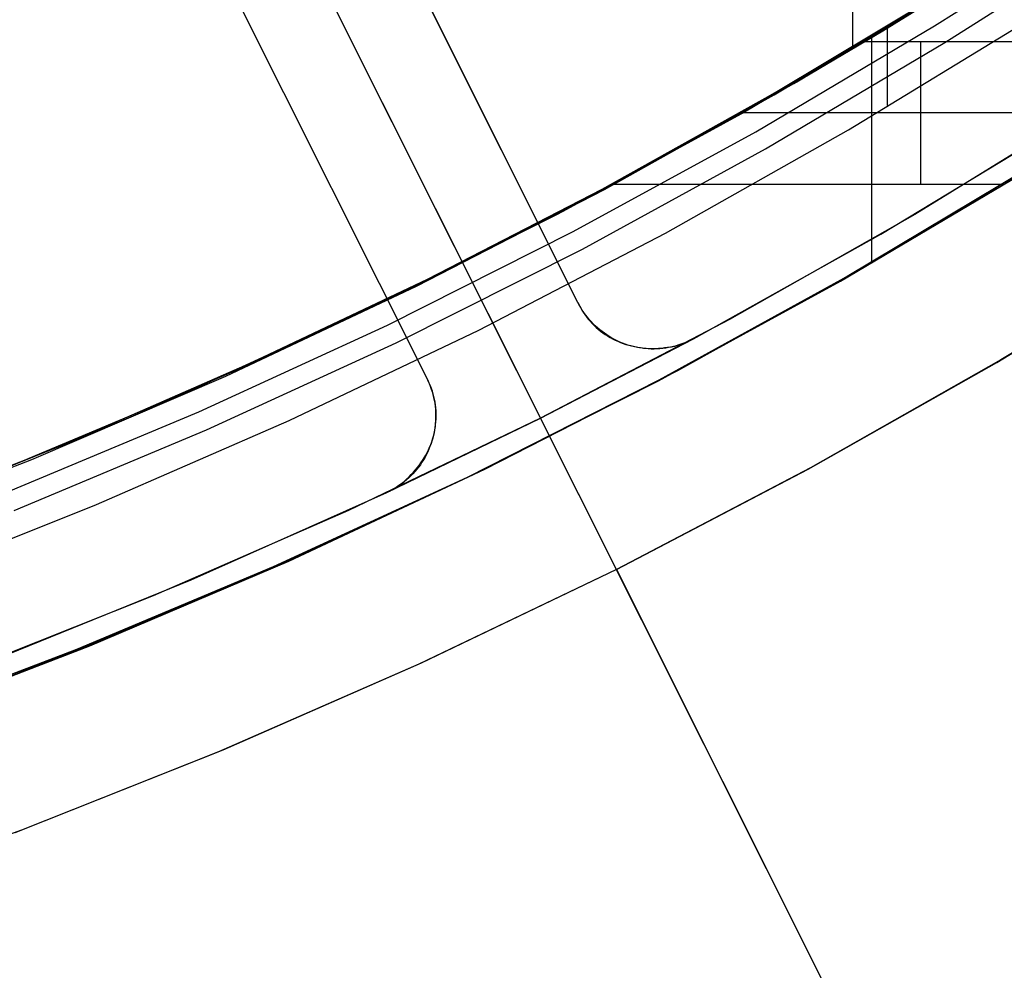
# Model space of a CAD drawing. Header units: millimetres. Extents: x 6038 to 7358, y -8545 to -7225.
# Tile 189 of 256: x 6725 to 6737, y -7956 to -7945. Entities that reach past the tile are written whole.
import ezdxf

# ---------------------------------------------------------------- set-up
doc = ezdxf.new("R2010")
doc.units = ezdxf.units.MM
doc.layers.add('color', color=7, linetype='Continuous')

msp = doc.modelspace()

# ---------------------------------------------------------------- linework, layer by layer
at = {"color": 7, "true_color": 0xffffff}
for p, q in [((6734.71, -7921.936, 88.1), (6734.71, -7945.539, 88.1)), ((6735.681, -7945.288, 89.031), (6737.751, -7943.962, 89.031)), ((6735.681, -7945.288, 89.031), (6737.751, -7943.962, 89.031)), ((6735.804, -7945.486, 88.605), (6737.881, -7944.156, 88.605)), ((6735.804, -7945.486, 88.605), (6737.881, -7944.156, 88.605)), ((6736.856, -7944.228, 83.602), (6734.862, -7945.471, 83.889)), ((6736.856, -7944.228, 83.602), (6734.862, -7945.471, 83.889)), ((6733.958, -7945.998, 53.901), (6736.095, -7944.697, 53.407)), ((6733.958, -7945.998, 53.901), (6736.095, -7944.697, 53.407)), ((6734.053, -7945.951, 67.912), (6736.121, -7944.697, 67.912)), ((6735.071, -7945.345, 76.138), (6736.116, -7944.7, 75.989)), ((6735.071, -7945.345, 76.138), (6736.116, -7944.7, 75.989)), ((6733.778, -7946.089, 88.1), (6735.768, -7944.894, 88.1)), ((6733.778, -7946.089, 88.1), (6735.768, -7944.894, 88.1)), ((6733.786, -7946.102, 88.1), (6735.777, -7944.908, 88.1)), ((6735.45, -7945.114, 61.278), (6733.354, -7946.353, 61.762)), ((6735.45, -7945.114, 61.278), (6733.354, -7946.353, 61.762)), ((6735.54, -7945.059, 46.475), (6733.433, -7946.308, 46.475)), ((6735.54, -7945.059, 89.35), (6733.433, -7946.308, 89.35)), ((6735.54, -7945.059, 46.475), (6733.433, -7946.308, 46.475)), ((6735.54, -7945.059, 89.35), (6733.433, -7946.308, 89.35)), ((6734.665, -7946.519, 46.475), (6736.786, -7945.223, 46.475)), ((6734.665, -7946.519, 46.475), (6736.786, -7945.223, 46.475)), ((6734.665, -7946.519, 46.475), (6736.786, -7945.223, 46.475)), ((6733.567, -7946.541, 89.031), (6735.681, -7945.288, 89.031)), ((6733.567, -7946.541, 89.031), (6735.681, -7945.288, 89.031)), ((6734.017, -7945.971, 76.283), (6735.071, -7945.345, 76.138)), ((6734.017, -7945.971, 76.283), (6735.071, -7945.345, 76.138)), ((6735.122, -7945.315, 46.475), (6735.122, -7946.228, 46.475)), ((6734.862, -7945.471, 83.889), (6731.886, -7947.164, 76.558)), ((6734.862, -7945.471, 83.889), (6731.886, -7947.164, 76.558)), ((6733.682, -7946.744, 88.605), (6735.804, -7945.486, 88.605)), ((6733.682, -7946.744, 88.605), (6735.804, -7945.486, 88.605)), ((6734.862, -7945.471, 83.889), (6739.148, -7945.471, 83.889)), ((6734.862, -7945.471, 83.889), (6739.148, -7945.471, 83.889)), ((6734.938, -7945.426, 89.35), (6734.938, -7948.096, 89.35)), ((6735.517, -7945.471, 83.889), (6735.517, -7947.164, 76.558)), ((6731.942, -7947.133, 67.912), (6734.053, -7945.951, 67.912)), ((6738.543, -7945.873, 76.26), (6736.507, -7947.164, 76.558)), ((6738.543, -7945.873, 76.26), (6736.507, -7947.164, 76.558)), ((6731.778, -7947.222, 54.404), (6733.958, -7945.998, 53.901)), ((6731.778, -7947.222, 54.404), (6733.958, -7945.998, 53.901)), ((6731.886, -7947.164, 76.558), (6734.017, -7945.971, 76.283)), ((6731.886, -7947.164, 76.558), (6734.017, -7945.971, 76.283)), ((6731.751, -7947.218, 88.1), (6733.778, -7946.089, 88.1)), ((6731.751, -7947.218, 88.1), (6733.778, -7946.089, 88.1)), ((6731.757, -7947.23, 88.1), (6733.786, -7946.102, 88.1)), ((6733.433, -7946.308, 46.475), (6731.285, -7947.483, 46.475)), ((6733.433, -7946.308, 89.35), (6731.285, -7947.483, 89.35)), ((6733.433, -7946.308, 46.475), (6731.285, -7947.483, 46.475)), ((6733.433, -7946.308, 89.35), (6731.285, -7947.483, 89.35)), ((6737.859, -7946.318, 80.224), (6733.416, -7946.318, 80.224)), ((6733.354, -7946.353, 61.762), (6731.226, -7947.514, 62.253)), ((6733.354, -7946.353, 61.762), (6731.226, -7947.514, 62.253)), ((6731.41, -7947.721, 89.031), (6733.567, -7946.541, 89.031)), ((6731.41, -7947.721, 89.031), (6733.567, -7946.541, 89.031)), ((6732.5, -7947.741, 46.475), (6734.665, -7946.519, 46.475)), ((6732.5, -7947.741, 46.475), (6734.665, -7946.519, 46.475)), ((6732.5, -7947.741, 46.475), (6734.665, -7946.519, 46.475)), ((6731.518, -7947.928, 88.605), (6733.682, -7946.744, 88.605)), ((6731.518, -7947.928, 88.605), (6733.682, -7946.744, 88.605)), ((6734.885, -7948.119, 61.409), (6737.081, -7946.793, 60.902)), ((6734.885, -7948.119, 61.409), (6737.081, -7946.793, 60.902)), ((6734.572, -7948.306, 47.975), (6736.747, -7947.017, 47.975)), ((6734.572, -7948.306, 89.35), (6736.747, -7947.017, 89.35)), ((6734.572, -7948.306, 47.975), (6736.747, -7947.017, 47.975)), ((6734.572, -7948.306, 89.35), (6736.747, -7947.017, 89.35)), ((6734.631, -7948.272, 68.662), (6736.803, -7946.982, 68.662)), ((6736.836, -7946.944, 53.236), (6734.65, -7948.251, 53.741)), ((6736.836, -7946.944, 53.236), (6734.65, -7948.251, 53.741)), ((6729.558, -7948.367, 54.917), (6731.778, -7947.222, 54.404)), ((6729.558, -7948.367, 54.917), (6731.778, -7947.222, 54.404)), ((6729.687, -7948.282, 88.1), (6731.751, -7947.218, 88.1)), ((6729.687, -7948.282, 88.1), (6731.751, -7947.218, 88.1)), ((6729.692, -7948.29, 88.1), (6731.757, -7947.23, 88.1)), ((6729.793, -7948.244, 67.912), (6731.942, -7947.133, 67.912)), ((6736.507, -7947.164, 76.558), (6731.886, -7947.164, 76.558)), ((6736.507, -7947.164, 76.558), (6731.886, -7947.164, 76.558)), ((6731.226, -7947.514, 62.253), (6729.072, -7948.596, 62.751)), ((6731.226, -7947.514, 62.253), (6729.072, -7948.596, 62.751)), ((6731.285, -7947.483, 46.475), (6729.097, -7948.583, 46.475)), ((6731.285, -7947.483, 89.35), (6729.097, -7948.583, 89.35)), ((6731.285, -7947.483, 46.475), (6729.097, -7948.583, 46.475)), ((6731.285, -7947.483, 89.35), (6729.097, -7948.583, 89.35)), ((6729.214, -7948.826, 89.031), (6731.41, -7947.721, 89.031)), ((6729.214, -7948.826, 89.031), (6731.41, -7947.721, 89.031)), ((6730.295, -7948.888, 46.475), (6732.5, -7947.741, 46.475)), ((6730.295, -7948.888, 46.475), (6732.5, -7947.741, 46.475)), ((6730.295, -7948.888, 46.475), (6732.5, -7947.741, 46.475)), ((6729.315, -7949.036, 88.605), (6731.518, -7947.928, 88.605)), ((6729.315, -7949.036, 88.605), (6731.518, -7947.928, 88.605)), ((6732.646, -7949.366, 61.926), (6734.885, -7948.119, 61.409)), ((6732.646, -7949.366, 61.926), (6734.885, -7948.119, 61.409)), ((6727.591, -7949.278, 88.1), (6729.687, -7948.282, 88.1)), ((6727.591, -7949.278, 88.1), (6729.687, -7948.282, 88.1)), ((6727.594, -7949.283, 88.1), (6729.692, -7948.29, 88.1)), ((6727.607, -7949.28, 67.912), (6729.793, -7948.244, 67.912)), ((6732.416, -7949.487, 68.662), (6734.631, -7948.272, 68.662)), ((6734.65, -7948.251, 53.741), (6732.422, -7949.48, 54.255)), ((6734.65, -7948.251, 53.741), (6732.422, -7949.48, 54.255)), ((6727.301, -7949.433, 55.438), (6729.558, -7948.367, 54.917)), ((6727.301, -7949.433, 55.438), (6729.558, -7948.367, 54.917)), ((6732.354, -7949.519, 47.975), (6734.572, -7948.306, 47.975)), ((6732.354, -7949.519, 89.35), (6734.572, -7948.306, 89.35)), ((6732.354, -7949.519, 47.975), (6734.572, -7948.306, 47.975)), ((6732.354, -7949.519, 89.35), (6734.572, -7948.306, 89.35)), ((6729.097, -7948.583, 46.475), (6726.873, -7949.608, 46.475)), ((6729.097, -7948.583, 89.35), (6726.873, -7949.608, 89.35)), ((6729.097, -7948.583, 46.475), (6726.873, -7949.608, 46.475)), ((6729.097, -7948.583, 89.35), (6726.873, -7949.608, 89.35)), ((6729.072, -7948.596, 62.751), (6726.895, -7949.598, 63.253)), ((6729.072, -7948.596, 62.751), (6726.895, -7949.598, 63.253)), ((6726.981, -7949.854, 89.031), (6729.214, -7948.826, 89.031)), ((6726.981, -7949.854, 89.031), (6729.214, -7948.826, 89.031)), ((6728.051, -7949.957, 46.475), (6730.295, -7948.888, 46.475)), ((6728.051, -7949.957, 46.475), (6730.295, -7948.888, 46.475)), ((6728.051, -7949.957, 46.475), (6730.295, -7948.888, 46.475)), ((6727.075, -7950.067, 88.605), (6729.315, -7949.036, 88.605)), ((6727.075, -7950.067, 88.605), (6729.315, -7949.036, 88.605)), ((6725.387, -7950.241, 67.912), (6727.607, -7949.28, 67.912)), ((6725.464, -7950.206, 88.1), (6727.591, -7949.278, 88.1)), ((6725.464, -7950.206, 88.1), (6727.591, -7949.278, 88.1)), ((6725.464, -7950.206, 88.1), (6727.594, -7949.283, 88.1)), ((6725.008, -7950.417, 55.967), (6727.301, -7949.433, 55.438)), ((6725.008, -7950.417, 55.967), (6727.301, -7949.433, 55.438)), ((6730.366, -7950.533, 62.452), (6732.646, -7949.366, 61.926)), ((6730.366, -7950.533, 62.452), (6732.646, -7949.366, 61.926)), ((6730.095, -7950.656, 47.975), (6732.354, -7949.519, 47.975)), ((6730.095, -7950.656, 89.35), (6732.354, -7949.519, 89.35)), ((6730.095, -7950.656, 47.975), (6732.354, -7949.519, 47.975)), ((6730.095, -7950.656, 89.35), (6732.354, -7949.519, 89.35)), ((6732.422, -7949.48, 54.255), (6730.154, -7950.631, 54.779)), ((6732.422, -7949.48, 54.255), (6730.154, -7950.631, 54.779)), ((6730.161, -7950.624, 68.662), (6732.416, -7949.487, 68.662)), ((6726.873, -7949.608, 46.475), (6724.614, -7950.555, 46.475)), ((6726.873, -7949.608, 89.35), (6724.614, -7950.555, 89.35)), ((6726.873, -7949.608, 46.475), (6724.614, -7950.555, 46.475)), ((6726.873, -7949.608, 89.35), (6724.614, -7950.555, 89.35)), ((6726.895, -7949.598, 63.253), (6724.699, -7950.521, 63.76)), ((6726.895, -7949.598, 63.253), (6724.699, -7950.521, 63.76)), ((6724.714, -7950.805, 89.031), (6726.981, -7949.854, 89.031)), ((6724.714, -7950.805, 89.031), (6726.981, -7949.854, 89.031)), ((6725.771, -7950.948, 46.475), (6728.051, -7949.957, 46.475)), ((6725.771, -7950.948, 46.475), (6728.051, -7949.957, 46.475)), ((6725.771, -7950.948, 46.475), (6728.051, -7949.957, 46.475)), ((6724.8, -7951.021, 88.605), (6727.075, -7950.067, 88.605)), ((6724.8, -7951.021, 88.605), (6727.075, -7950.067, 88.605)), ((6723.136, -7951.126, 67.912), (6725.387, -7950.241, 67.912)), ((6723.309, -7951.072, 88.1), (6725.464, -7950.206, 88.1)), ((6723.309, -7951.072, 88.1), (6725.464, -7950.206, 88.1)), ((6722.684, -7951.318, 56.504), (6725.008, -7950.417, 55.967)), ((6722.684, -7951.318, 56.504), (6725.008, -7950.417, 55.967)), ((6727.867, -7951.683, 68.662), (6730.161, -7950.624, 68.662)), ((6728.048, -7951.618, 62.987), (6730.366, -7950.533, 62.452)), ((6728.048, -7951.618, 62.987), (6730.366, -7950.533, 62.452)), ((6727.798, -7951.713, 47.975), (6730.095, -7950.656, 47.975)), ((6727.798, -7951.713, 89.35), (6730.095, -7950.656, 89.35)), ((6727.798, -7951.713, 47.975), (6730.095, -7950.656, 47.975)), ((6727.798, -7951.713, 89.35), (6730.095, -7950.656, 89.35)), ((6730.154, -7950.631, 54.779), (6727.849, -7951.701, 55.311)), ((6730.154, -7950.631, 54.779), (6727.849, -7951.701, 55.311)), ((6723.592, -7951.823, 46.475), (6725.771, -7950.948, 46.475)), ((6723.592, -7951.823, 46.475), (6725.771, -7950.948, 46.475)), ((6725.694, -7952.62, 63.531), (6728.048, -7951.618, 62.987)), ((6725.694, -7952.62, 63.531), (6728.048, -7951.618, 62.987)), ((6725.467, -7952.691, 47.975), (6727.798, -7951.713, 47.975)), ((6725.467, -7952.691, 89.35), (6727.798, -7951.713, 89.35)), ((6725.467, -7952.691, 47.975), (6727.798, -7951.713, 47.975)), ((6725.467, -7952.691, 89.35), (6727.798, -7951.713, 89.35)), ((6727.849, -7951.701, 55.311), (6725.51, -7952.689, 55.851)), ((6727.849, -7951.701, 55.311), (6725.51, -7952.689, 55.851)), ((6725.539, -7952.662, 68.662), (6727.867, -7951.683, 68.662)), ((6723.103, -7953.587, 47.975), (6725.467, -7952.691, 47.975)), ((6723.103, -7953.587, 89.35), (6725.467, -7952.691, 89.35)), ((6723.103, -7953.587, 47.975), (6725.467, -7952.691, 47.975)), ((6723.103, -7953.587, 89.35), (6725.467, -7952.691, 89.35)), ((6725.51, -7952.689, 55.851), (6723.139, -7953.595, 56.399)), ((6725.51, -7952.689, 55.851), (6723.139, -7953.595, 56.399)), ((6723.178, -7953.56, 68.662), (6725.539, -7952.662, 68.662)), ((6723.309, -7953.539, 64.081), (6725.694, -7952.62, 63.531)), ((6723.309, -7953.539, 64.081), (6725.694, -7952.62, 63.531))]:
    msp.add_line(p, q, dxfattribs=at)
at = {"layer": 'color', "color": 254, "true_color": 0xcad1ee}
for p, q in [((6713.998, -7915.957, 30.3), (6731.024, -7949.929, 30.3)), ((6725.688, -7939.283, 26.2), (6764.627, -8016.98, -10.843)), ((6731.465, -7948.558, 30.3), (6727.207, -7940.061, 30.3)), ((6731.465, -7948.558, 30.3), (6727.207, -7940.061, 30.3)), ((6731.465, -7948.558, 23.734), (6727.207, -7940.061, 27.784)), ((6731.465, -7948.558, 23.734), (6727.207, -7940.061, 27.784)), ((6725.419, -7940.958, 30.3), (6729.677, -7949.455, 30.3)), ((6725.419, -7940.958, 30.3), (6729.677, -7949.455, 30.3)), ((6725.419, -7940.958, 27.784), (6729.677, -7949.455, 23.733)), ((6725.419, -7940.958, 27.784), (6729.677, -7949.455, 23.733)), ((6731.465, -7948.558, 27.017), (6728.014, -7941.671, 27.017)), ((6726.226, -7942.567, 27.017), (6729.677, -7949.455, 27.017)), ((6737.596, -7946.198, 43.5), (6735.448, -7947.517, 43.5)), ((6737.596, -7946.198, 33.399), (6735.448, -7947.517, 33.399)), ((6737.596, -7946.198, 43.5), (6735.448, -7947.517, 43.5)), ((6735.046, -7947.753, 23.298), (6737.216, -7946.439, 23.298)), ((6735.046, -7947.753, 23.298), (6737.216, -7946.439, 23.298)), ((6735.448, -7947.517, 43.5), (6733.257, -7948.761, 43.5)), ((6735.448, -7947.517, 33.399), (6733.257, -7948.761, 33.399)), ((6735.448, -7947.517, 43.5), (6733.257, -7948.761, 43.5)), ((6732.832, -7948.991, 23.298), (6735.046, -7947.753, 23.298)), ((6732.832, -7948.991, 23.298), (6735.046, -7947.753, 23.298)), ((6736.417, -7949.268, 22.446), (6738.601, -7947.929, 22.446)), ((6736.417, -7949.268, 22.446), (6738.601, -7947.929, 22.446)), ((6738.672, -7947.884, 43.5), (6736.466, -7949.239, 43.5)), ((6738.672, -7947.884, 32.973), (6736.466, -7949.239, 32.973)), ((6738.672, -7947.884, 43.5), (6736.466, -7949.239, 43.5)), ((6731.481, -7948.589, 30.3), (6731.465, -7948.558, 30.3)), ((6731.465, -7948.558, 30.3), (6731.465, -7948.558, 23.734)), ((6731.465, -7948.558, 23.734), (6731.48, -7948.588, 23.719)), ((6731.481, -7948.589, 30.3), (6731.465, -7948.558, 30.3)), ((6731.465, -7948.558, 30.3), (6731.465, -7948.558, 23.734)), ((6731.465, -7948.558, 23.734), (6731.48, -7948.588, 23.719)), ((6731.481, -7948.589, 26.799), (6731.465, -7948.558, 26.799)), ((6731.48, -7948.588, 23.719), (6731.495, -7948.618, 23.705)), ((6731.48, -7948.588, 23.719), (6731.495, -7948.618, 23.705)), ((6731.499, -7948.619, 30.3), (6731.481, -7948.589, 30.3)), ((6731.499, -7948.619, 30.3), (6731.481, -7948.589, 30.3)), ((6731.499, -7948.619, 26.799), (6731.481, -7948.589, 26.799)), ((6731.495, -7948.618, 23.705), (6731.511, -7948.647, 23.691)), ((6731.495, -7948.618, 23.705), (6731.511, -7948.647, 23.691)), ((6731.517, -7948.649, 30.3), (6731.499, -7948.619, 30.3)), ((6731.517, -7948.649, 30.3), (6731.499, -7948.619, 30.3)), ((6731.517, -7948.649, 26.799), (6731.499, -7948.619, 26.799)), ((6733.257, -7948.761, 43.5), (6731.024, -7949.929, 43.5)), ((6733.257, -7948.761, 33.399), (6731.024, -7949.929, 33.399)), ((6733.257, -7948.761, 43.5), (6731.024, -7949.929, 43.5)), ((6731.511, -7948.647, 23.691), (6731.529, -7948.675, 23.677)), ((6731.511, -7948.647, 23.691), (6731.529, -7948.675, 23.677)), ((6731.536, -7948.678, 30.3), (6731.517, -7948.649, 30.3)), ((6731.536, -7948.678, 30.3), (6731.517, -7948.649, 30.3)), ((6731.536, -7948.678, 26.799), (6731.517, -7948.649, 26.799)), ((6731.529, -7948.675, 23.677), (6731.548, -7948.703, 23.663)), ((6731.529, -7948.675, 23.677), (6731.548, -7948.703, 23.663)), ((6731.556, -7948.706, 30.3), (6731.536, -7948.678, 30.3)), ((6731.556, -7948.706, 30.3), (6731.536, -7948.678, 30.3)), ((6731.556, -7948.706, 26.799), (6731.536, -7948.678, 26.799)), ((6731.548, -7948.703, 23.663), (6731.567, -7948.73, 23.649)), ((6731.548, -7948.703, 23.663), (6731.567, -7948.73, 23.649)), ((6731.577, -7948.733, 30.3), (6731.556, -7948.706, 30.3)), ((6731.577, -7948.733, 30.3), (6731.556, -7948.706, 30.3)), ((6731.577, -7948.733, 26.799), (6731.556, -7948.706, 26.799)), ((6731.567, -7948.73, 23.649), (6731.588, -7948.756, 23.635)), ((6731.567, -7948.73, 23.649), (6731.588, -7948.756, 23.635)), ((6731.6, -7948.76, 30.3), (6731.577, -7948.733, 30.3)), ((6731.6, -7948.76, 30.3), (6731.577, -7948.733, 30.3)), ((6731.6, -7948.76, 26.799), (6731.577, -7948.733, 26.799)), ((6731.588, -7948.756, 23.635), (6731.61, -7948.782, 23.621)), ((6731.588, -7948.756, 23.635), (6731.61, -7948.782, 23.621)), ((6731.623, -7948.786, 30.3), (6731.6, -7948.76, 30.3)), ((6731.623, -7948.786, 30.3), (6731.6, -7948.76, 30.3)), ((6731.623, -7948.786, 26.799), (6731.6, -7948.76, 26.799)), ((6731.61, -7948.782, 23.621), (6731.632, -7948.807, 23.607)), ((6731.61, -7948.782, 23.621), (6731.632, -7948.807, 23.607)), ((6731.647, -7948.811, 30.3), (6731.623, -7948.786, 30.3)), ((6731.647, -7948.811, 30.3), (6731.623, -7948.786, 30.3)), ((6731.647, -7948.811, 26.799), (6731.623, -7948.786, 26.799)), ((6731.632, -7948.807, 23.607), (6731.656, -7948.831, 23.593)), ((6731.632, -7948.807, 23.607), (6731.656, -7948.831, 23.593)), ((6731.671, -7948.836, 30.3), (6731.647, -7948.811, 30.3)), ((6731.671, -7948.836, 30.3), (6731.647, -7948.811, 30.3)), ((6731.671, -7948.836, 26.799), (6731.647, -7948.811, 26.799)), ((6731.656, -7948.831, 23.593), (6731.68, -7948.854, 23.58)), ((6731.656, -7948.831, 23.593), (6731.68, -7948.854, 23.58)), ((6731.697, -7948.859, 30.3), (6731.671, -7948.836, 30.3)), ((6731.697, -7948.859, 30.3), (6731.671, -7948.836, 30.3)), ((6731.697, -7948.859, 26.799), (6731.671, -7948.836, 26.799)), ((6731.68, -7948.854, 23.58), (6731.706, -7948.876, 23.566)), ((6731.68, -7948.854, 23.58), (6731.706, -7948.876, 23.566)), ((6731.723, -7948.882, 30.3), (6731.697, -7948.859, 30.3)), ((6731.723, -7948.882, 30.3), (6731.697, -7948.859, 30.3)), ((6731.723, -7948.882, 26.799), (6731.697, -7948.859, 26.799)), ((6731.706, -7948.876, 23.566), (6731.732, -7948.897, 23.553)), ((6731.706, -7948.876, 23.566), (6731.732, -7948.897, 23.553)), ((6731.024, -7949.929, 30.3), (6732.832, -7948.991, 30.3)), ((6731.024, -7949.929, 30.3), (6732.832, -7948.991, 30.3)), ((6731.751, -7948.903, 30.3), (6731.723, -7948.882, 30.3)), ((6731.751, -7948.903, 30.3), (6731.723, -7948.882, 30.3)), ((6731.751, -7948.903, 26.799), (6731.723, -7948.882, 26.799)), ((6731.732, -7948.897, 23.553), (6731.759, -7948.918, 23.54)), ((6731.732, -7948.897, 23.553), (6731.759, -7948.918, 23.54)), ((6731.779, -7948.924, 30.3), (6731.751, -7948.903, 30.3)), ((6731.779, -7948.924, 30.3), (6731.751, -7948.903, 30.3)), ((6731.779, -7948.924, 26.799), (6731.751, -7948.903, 26.799)), ((6731.759, -7948.918, 23.54), (6731.787, -7948.937, 23.527)), ((6731.759, -7948.918, 23.54), (6731.787, -7948.937, 23.527)), ((6731.807, -7948.944, 30.3), (6731.779, -7948.924, 30.3)), ((6731.807, -7948.944, 30.3), (6731.779, -7948.924, 30.3)), ((6731.807, -7948.944, 26.799), (6731.779, -7948.924, 26.799)), ((6731.787, -7948.937, 23.527), (6731.815, -7948.956, 23.515)), ((6731.787, -7948.937, 23.527), (6731.815, -7948.956, 23.515)), ((6731.836, -7948.963, 30.3), (6731.807, -7948.944, 30.3)), ((6731.836, -7948.963, 30.3), (6731.807, -7948.944, 30.3)), ((6731.836, -7948.963, 26.799), (6731.807, -7948.944, 26.799)), ((6731.815, -7948.956, 23.515), (6731.845, -7948.973, 23.502)), ((6731.815, -7948.956, 23.515), (6731.845, -7948.973, 23.502)), ((6731.866, -7948.98, 30.3), (6731.836, -7948.963, 30.3)), ((6731.866, -7948.98, 30.3), (6731.836, -7948.963, 30.3)), ((6731.866, -7948.98, 26.799), (6731.836, -7948.963, 26.799)), ((6731.845, -7948.973, 23.502), (6731.875, -7948.989, 23.49)), ((6731.845, -7948.973, 23.502), (6731.875, -7948.989, 23.49)), ((6731.897, -7948.997, 30.3), (6731.866, -7948.98, 30.3)), ((6731.897, -7948.997, 30.3), (6731.866, -7948.98, 30.3)), ((6731.897, -7948.997, 26.799), (6731.866, -7948.98, 26.799)), ((6731.875, -7948.989, 23.49), (6731.905, -7949.005, 23.478)), ((6731.875, -7948.989, 23.49), (6731.905, -7949.005, 23.478)), ((6732.799, -7949.006, 23.299), (6732.832, -7948.991, 23.298)), ((6732.799, -7949.006, 23.299), (6732.832, -7948.991, 23.298)), ((6732.832, -7948.991, 30.3), (6732.801, -7949.007, 30.3)), ((6732.832, -7948.991, 30.3), (6732.801, -7949.007, 30.3)), ((6732.832, -7948.991, 26.799), (6732.801, -7949.007, 26.799)), ((6732.832, -7948.991, 30.3), (6732.832, -7948.991, 23.298)), ((6732.832, -7948.991, 30.3), (6732.832, -7948.991, 23.298)), ((6731.928, -7949.012, 30.3), (6731.897, -7948.997, 30.3)), ((6731.928, -7949.012, 30.3), (6731.897, -7948.997, 30.3)), ((6731.928, -7949.012, 26.799), (6731.897, -7948.997, 26.799)), ((6731.905, -7949.005, 23.478), (6731.936, -7949.019, 23.467)), ((6731.905, -7949.005, 23.478), (6731.936, -7949.019, 23.467)), ((6731.96, -7949.027, 30.3), (6731.928, -7949.012, 30.3)), ((6731.96, -7949.027, 30.3), (6731.928, -7949.012, 30.3)), ((6731.96, -7949.027, 26.799), (6731.928, -7949.012, 26.799)), ((6731.936, -7949.019, 23.467), (6731.968, -7949.032, 23.455)), ((6731.936, -7949.019, 23.467), (6731.968, -7949.032, 23.455)), ((6731.992, -7949.04, 30.3), (6731.96, -7949.027, 30.3)), ((6731.992, -7949.04, 30.3), (6731.96, -7949.027, 30.3)), ((6731.992, -7949.04, 26.799), (6731.96, -7949.027, 26.799)), ((6731.968, -7949.032, 23.455), (6732.001, -7949.045, 23.444)), ((6731.968, -7949.032, 23.455), (6732.001, -7949.045, 23.444)), ((6732.024, -7949.052, 30.3), (6731.992, -7949.04, 30.3)), ((6732.024, -7949.052, 30.3), (6731.992, -7949.04, 30.3)), ((6732.024, -7949.052, 26.799), (6731.992, -7949.04, 26.799)), ((6732.001, -7949.045, 23.444), (6732.033, -7949.056, 23.434)), ((6732.001, -7949.045, 23.444), (6732.033, -7949.056, 23.434)), ((6732.057, -7949.063, 30.3), (6732.024, -7949.052, 30.3)), ((6732.057, -7949.063, 30.3), (6732.024, -7949.052, 30.3)), ((6732.057, -7949.063, 26.799), (6732.024, -7949.052, 26.799)), ((6732.033, -7949.056, 23.434), (6732.067, -7949.065, 23.423)), ((6732.033, -7949.056, 23.434), (6732.067, -7949.065, 23.423)), ((6732.09, -7949.073, 30.3), (6732.057, -7949.063, 30.3)), ((6732.09, -7949.073, 30.3), (6732.057, -7949.063, 30.3)), ((6732.09, -7949.073, 26.799), (6732.057, -7949.063, 26.799)), ((6732.067, -7949.065, 23.423), (6732.1, -7949.074, 23.413)), ((6732.067, -7949.065, 23.423), (6732.1, -7949.074, 23.413)), ((6732.124, -7949.082, 30.3), (6732.09, -7949.073, 30.3)), ((6732.124, -7949.082, 30.3), (6732.09, -7949.073, 30.3)), ((6732.124, -7949.082, 26.799), (6732.09, -7949.073, 26.799)), ((6732.1, -7949.074, 23.413), (6732.135, -7949.082, 23.403)), ((6732.1, -7949.074, 23.413), (6732.135, -7949.082, 23.403)), ((6732.158, -7949.09, 30.3), (6732.124, -7949.082, 30.3)), ((6732.158, -7949.09, 30.3), (6732.124, -7949.082, 30.3)), ((6732.158, -7949.09, 26.799), (6732.124, -7949.082, 26.799)), ((6732.135, -7949.082, 23.403), (6732.169, -7949.088, 23.394)), ((6732.135, -7949.082, 23.403), (6732.169, -7949.088, 23.394)), ((6732.192, -7949.096, 30.3), (6732.158, -7949.09, 30.3)), ((6732.192, -7949.096, 30.3), (6732.158, -7949.09, 30.3)), ((6732.192, -7949.096, 26.799), (6732.158, -7949.09, 26.799)), ((6732.169, -7949.088, 23.394), (6732.204, -7949.094, 23.385)), ((6732.169, -7949.088, 23.394), (6732.204, -7949.094, 23.385)), ((6732.227, -7949.101, 30.3), (6732.192, -7949.096, 30.3)), ((6732.227, -7949.101, 30.3), (6732.192, -7949.096, 30.3)), ((6732.227, -7949.101, 26.799), (6732.192, -7949.096, 26.799)), ((6732.204, -7949.094, 23.385), (6732.239, -7949.098, 23.377)), ((6732.204, -7949.094, 23.385), (6732.239, -7949.098, 23.377)), ((6732.261, -7949.105, 30.3), (6732.227, -7949.101, 30.3)), ((6732.261, -7949.105, 30.3), (6732.227, -7949.101, 30.3)), ((6732.261, -7949.105, 26.799), (6732.227, -7949.101, 26.799)), ((6732.239, -7949.098, 23.377), (6732.274, -7949.101, 23.369)), ((6732.239, -7949.098, 23.377), (6732.274, -7949.101, 23.369)), ((6732.296, -7949.108, 30.3), (6732.261, -7949.105, 30.3)), ((6732.296, -7949.108, 30.3), (6732.261, -7949.105, 30.3)), ((6732.296, -7949.108, 26.799), (6732.261, -7949.105, 26.799)), ((6732.274, -7949.101, 23.369), (6732.309, -7949.103, 23.361)), ((6732.274, -7949.101, 23.369), (6732.309, -7949.103, 23.361)), ((6732.33, -7949.11, 30.3), (6732.296, -7949.108, 30.3)), ((6732.33, -7949.11, 30.3), (6732.296, -7949.108, 30.3)), ((6732.33, -7949.11, 26.799), (6732.296, -7949.108, 26.799)), ((6732.309, -7949.103, 23.361), (6732.345, -7949.103, 23.353)), ((6732.309, -7949.103, 23.361), (6732.345, -7949.103, 23.353)), ((6732.365, -7949.11, 30.3), (6732.33, -7949.11, 30.3)), ((6732.365, -7949.11, 30.3), (6732.33, -7949.11, 30.3)), ((6732.365, -7949.11, 26.799), (6732.33, -7949.11, 26.799)), ((6732.345, -7949.103, 23.353), (6732.381, -7949.103, 23.347)), ((6732.345, -7949.103, 23.353), (6732.381, -7949.103, 23.347)), ((6732.4, -7949.109, 30.3), (6732.365, -7949.11, 30.3)), ((6732.4, -7949.109, 30.3), (6732.365, -7949.11, 30.3)), ((6732.4, -7949.109, 26.799), (6732.365, -7949.11, 26.799)), ((6732.381, -7949.103, 23.347), (6732.416, -7949.101, 23.34)), ((6732.381, -7949.103, 23.347), (6732.416, -7949.101, 23.34)), ((6732.435, -7949.107, 30.3), (6732.4, -7949.109, 30.3)), ((6732.435, -7949.107, 30.3), (6732.4, -7949.109, 30.3)), ((6732.435, -7949.107, 26.799), (6732.4, -7949.109, 26.799)), ((6732.416, -7949.101, 23.34), (6732.452, -7949.098, 23.334)), ((6732.416, -7949.101, 23.34), (6732.452, -7949.098, 23.334)), ((6732.469, -7949.104, 30.3), (6732.435, -7949.107, 30.3)), ((6732.469, -7949.104, 30.3), (6732.435, -7949.107, 30.3)), ((6732.469, -7949.104, 26.799), (6732.435, -7949.107, 26.799)), ((6732.452, -7949.098, 23.334), (6732.487, -7949.094, 23.328)), ((6732.452, -7949.098, 23.334), (6732.487, -7949.094, 23.328)), ((6732.504, -7949.1, 30.3), (6732.469, -7949.104, 30.3)), ((6732.504, -7949.1, 30.3), (6732.469, -7949.104, 30.3)), ((6732.504, -7949.1, 26.799), (6732.469, -7949.104, 26.799)), ((6732.487, -7949.094, 23.328), (6732.523, -7949.089, 23.323)), ((6732.487, -7949.094, 23.328), (6732.523, -7949.089, 23.323)), ((6732.538, -7949.094, 30.3), (6732.504, -7949.1, 30.3)), ((6732.538, -7949.094, 30.3), (6732.504, -7949.1, 30.3)), ((6732.538, -7949.094, 26.799), (6732.504, -7949.1, 26.799)), ((6732.523, -7949.089, 23.323), (6732.558, -7949.083, 23.319)), ((6732.523, -7949.089, 23.323), (6732.558, -7949.083, 23.319)), ((6732.572, -7949.087, 30.3), (6732.538, -7949.094, 30.3)), ((6732.572, -7949.087, 30.3), (6732.538, -7949.094, 30.3)), ((6732.572, -7949.087, 26.799), (6732.538, -7949.094, 26.799)), ((6732.558, -7949.083, 23.319), (6732.594, -7949.075, 23.314)), ((6732.558, -7949.083, 23.319), (6732.594, -7949.075, 23.314)), ((6732.606, -7949.079, 30.3), (6732.572, -7949.087, 30.3)), ((6732.606, -7949.079, 30.3), (6732.572, -7949.087, 30.3)), ((6732.606, -7949.079, 26.799), (6732.572, -7949.087, 26.799)), ((6732.594, -7949.075, 23.314), (6732.629, -7949.067, 23.311)), ((6732.594, -7949.075, 23.314), (6732.629, -7949.067, 23.311)), ((6732.639, -7949.07, 30.3), (6732.606, -7949.079, 30.3)), ((6732.639, -7949.07, 30.3), (6732.606, -7949.079, 30.3)), ((6732.639, -7949.07, 26.799), (6732.606, -7949.079, 26.799)), ((6732.629, -7949.067, 23.311), (6732.663, -7949.057, 23.307)), ((6732.629, -7949.067, 23.311), (6732.663, -7949.057, 23.307)), ((6732.673, -7949.06, 30.3), (6732.639, -7949.07, 30.3)), ((6732.673, -7949.06, 30.3), (6732.639, -7949.07, 30.3)), ((6732.673, -7949.06, 26.799), (6732.639, -7949.07, 26.799)), ((6732.663, -7949.057, 23.307), (6732.698, -7949.046, 23.305)), ((6732.663, -7949.057, 23.307), (6732.698, -7949.046, 23.305)), ((6732.705, -7949.048, 30.3), (6732.673, -7949.06, 30.3)), ((6732.705, -7949.048, 30.3), (6732.673, -7949.06, 30.3)), ((6732.705, -7949.048, 26.799), (6732.673, -7949.06, 26.799)), ((6732.698, -7949.046, 23.305), (6732.732, -7949.034, 23.302)), ((6732.698, -7949.046, 23.305), (6732.732, -7949.034, 23.302)), ((6732.738, -7949.036, 30.3), (6732.705, -7949.048, 30.3)), ((6732.738, -7949.036, 30.3), (6732.705, -7949.048, 30.3)), ((6732.738, -7949.036, 26.799), (6732.705, -7949.048, 26.799)), ((6732.732, -7949.034, 23.302), (6732.766, -7949.021, 23.301)), ((6732.732, -7949.034, 23.302), (6732.766, -7949.021, 23.301)), ((6732.77, -7949.022, 30.3), (6732.738, -7949.036, 30.3)), ((6732.77, -7949.022, 30.3), (6732.738, -7949.036, 30.3)), ((6732.77, -7949.022, 26.799), (6732.738, -7949.036, 26.799)), ((6732.766, -7949.021, 23.301), (6732.799, -7949.006, 23.299)), ((6732.766, -7949.021, 23.301), (6732.799, -7949.006, 23.299)), ((6732.801, -7949.007, 30.3), (6732.77, -7949.022, 30.3)), ((6732.801, -7949.007, 30.3), (6732.77, -7949.022, 30.3)), ((6732.801, -7949.007, 26.799), (6732.77, -7949.022, 26.799)), ((6732.807, -7949.004, 30.3), (6732.807, -7949.004, 23.299)), ((6734.189, -7950.531, 22.446), (6736.417, -7949.268, 22.446)), ((6734.189, -7950.531, 22.446), (6736.417, -7949.268, 22.446)), ((6736.466, -7949.239, 43.5), (6734.214, -7950.517, 43.5)), ((6736.466, -7949.239, 32.973), (6734.214, -7950.517, 32.973)), ((6736.466, -7949.239, 43.5), (6734.214, -7950.517, 43.5)), ((6729.677, -7949.455, 30.3), (6729.692, -7949.486, 30.3)), ((6729.677, -7949.455, 23.733), (6729.677, -7949.455, 30.3)), ((6729.677, -7949.455, 30.3), (6729.692, -7949.486, 30.3)), ((6729.677, -7949.455, 23.733), (6729.677, -7949.455, 30.3)), ((6729.693, -7949.484, 23.719), (6729.677, -7949.455, 23.733)), ((6729.677, -7949.455, 26.799), (6729.692, -7949.486, 26.799)), ((6729.693, -7949.484, 23.719), (6729.677, -7949.455, 23.733)), ((6729.692, -7949.486, 30.3), (6729.706, -7949.518, 30.3)), ((6729.692, -7949.486, 30.3), (6729.706, -7949.518, 30.3)), ((6729.692, -7949.486, 26.799), (6729.706, -7949.518, 26.799)), ((6729.708, -7949.514, 23.705), (6729.693, -7949.484, 23.719)), ((6729.708, -7949.514, 23.705), (6729.693, -7949.484, 23.719)), ((6729.706, -7949.518, 30.3), (6729.719, -7949.55, 30.3)), ((6729.706, -7949.518, 30.3), (6729.719, -7949.55, 30.3)), ((6729.706, -7949.518, 26.799), (6729.719, -7949.55, 26.799)), ((6729.721, -7949.545, 23.691), (6729.708, -7949.514, 23.705)), ((6729.721, -7949.545, 23.691), (6729.708, -7949.514, 23.705)), ((6729.719, -7949.55, 30.3), (6729.731, -7949.583, 30.3)), ((6729.719, -7949.55, 30.3), (6729.731, -7949.583, 30.3)), ((6729.719, -7949.55, 26.799), (6729.731, -7949.583, 26.799)), ((6729.733, -7949.576, 23.677), (6729.721, -7949.545, 23.691)), ((6729.733, -7949.576, 23.677), (6729.721, -7949.545, 23.691)), ((6729.744, -7949.607, 23.663), (6729.733, -7949.576, 23.677)), ((6729.744, -7949.607, 23.663), (6729.733, -7949.576, 23.677)), ((6729.731, -7949.583, 30.3), (6729.741, -7949.616, 30.3)), ((6729.731, -7949.583, 30.3), (6729.741, -7949.616, 30.3)), ((6729.731, -7949.583, 26.799), (6729.741, -7949.616, 26.799)), ((6729.741, -7949.616, 30.3), (6729.751, -7949.649, 30.3)), ((6729.741, -7949.616, 30.3), (6729.751, -7949.649, 30.3)), ((6729.741, -7949.616, 26.799), (6729.751, -7949.649, 26.799)), ((6729.754, -7949.639, 23.649), (6729.744, -7949.607, 23.663)), ((6729.754, -7949.639, 23.649), (6729.744, -7949.607, 23.663)), ((6729.751, -7949.649, 30.3), (6729.759, -7949.683, 30.3)), ((6729.751, -7949.649, 30.3), (6729.759, -7949.683, 30.3)), ((6729.751, -7949.649, 26.799), (6729.759, -7949.683, 26.799)), ((6729.763, -7949.672, 23.635), (6729.754, -7949.639, 23.649)), ((6729.763, -7949.672, 23.635), (6729.754, -7949.639, 23.649)), ((6729.759, -7949.683, 30.3), (6729.766, -7949.717, 30.3)), ((6729.759, -7949.683, 30.3), (6729.766, -7949.717, 30.3)), ((6729.759, -7949.683, 26.799), (6729.766, -7949.717, 26.799)), ((6729.771, -7949.704, 23.621), (6729.763, -7949.672, 23.635)), ((6729.771, -7949.704, 23.621), (6729.763, -7949.672, 23.635)), ((6729.766, -7949.717, 30.3), (6729.772, -7949.751, 30.3)), ((6729.766, -7949.717, 30.3), (6729.772, -7949.751, 30.3)), ((6729.766, -7949.717, 26.799), (6729.772, -7949.751, 26.799)), ((6729.777, -7949.737, 23.607), (6729.771, -7949.704, 23.621)), ((6729.777, -7949.737, 23.607), (6729.771, -7949.704, 23.621)), ((6729.772, -7949.751, 30.3), (6729.777, -7949.786, 30.3)), ((6729.772, -7949.751, 30.3), (6729.777, -7949.786, 30.3)), ((6729.772, -7949.751, 26.799), (6729.777, -7949.786, 26.799)), ((6729.782, -7949.77, 23.593), (6729.777, -7949.737, 23.607)), ((6729.782, -7949.77, 23.593), (6729.777, -7949.737, 23.607)), ((6729.777, -7949.786, 30.3), (6729.78, -7949.82, 30.3)), ((6729.777, -7949.786, 30.3), (6729.78, -7949.82, 30.3)), ((6729.777, -7949.786, 26.799), (6729.78, -7949.82, 26.799)), ((6729.786, -7949.804, 23.58), (6729.782, -7949.77, 23.593)), ((6729.786, -7949.804, 23.58), (6729.782, -7949.77, 23.593)), ((6729.788, -7949.837, 23.566), (6729.786, -7949.804, 23.58)), ((6729.788, -7949.837, 23.566), (6729.786, -7949.804, 23.58)), ((6729.78, -7949.82, 30.3), (6729.782, -7949.855, 30.3)), ((6729.78, -7949.82, 30.3), (6729.782, -7949.855, 30.3)), ((6729.78, -7949.82, 26.799), (6729.782, -7949.855, 26.799)), ((6729.782, -7949.855, 30.3), (6729.783, -7949.89, 30.3)), ((6729.782, -7949.855, 30.3), (6729.783, -7949.89, 30.3)), ((6729.782, -7949.855, 26.799), (6729.783, -7949.89, 26.799)), ((6729.783, -7949.925, 30.3), (6729.782, -7949.959, 30.3)), ((6729.783, -7949.925, 30.3), (6729.782, -7949.959, 30.3)), ((6729.783, -7949.925, 26.799), (6729.782, -7949.959, 26.799)), ((6729.783, -7949.89, 30.3), (6729.783, -7949.925, 30.3)), ((6729.783, -7949.89, 30.3), (6729.783, -7949.925, 30.3)), ((6729.783, -7949.89, 26.799), (6729.783, -7949.925, 26.799)), ((6729.79, -7949.871, 23.553), (6729.788, -7949.837, 23.566)), ((6729.79, -7949.871, 23.553), (6729.788, -7949.837, 23.566)), ((6729.789, -7949.939, 23.527), (6729.79, -7949.905, 23.54)), ((6729.789, -7949.939, 23.527), (6729.79, -7949.905, 23.54)), ((6729.79, -7949.905, 23.54), (6729.79, -7949.871, 23.553)), ((6729.79, -7949.905, 23.54), (6729.79, -7949.871, 23.553)), ((6731.024, -7949.929, 43.5), (6728.752, -7951.019, 43.5)), ((6731.024, -7949.929, 33.399), (6728.752, -7951.019, 33.399)), ((6731.024, -7949.929, 43.5), (6728.752, -7951.019, 43.5)), ((6729.207, -7950.809, 30.3), (6731.024, -7949.929, 30.3)), ((6729.207, -7950.809, 30.3), (6731.024, -7949.929, 30.3)), ((6729.776, -7950.029, 30.3), (6729.771, -7950.063, 30.3)), ((6729.776, -7950.029, 30.3), (6729.771, -7950.063, 30.3)), ((6729.776, -7950.029, 26.799), (6729.771, -7950.063, 26.799)), ((6729.772, -7950.074, 23.478), (6729.778, -7950.041, 23.49)), ((6729.772, -7950.074, 23.478), (6729.778, -7950.041, 23.49)), ((6729.779, -7949.994, 30.3), (6729.776, -7950.029, 30.3)), ((6729.779, -7949.994, 30.3), (6729.776, -7950.029, 30.3)), ((6729.779, -7949.994, 26.799), (6729.776, -7950.029, 26.799)), ((6729.778, -7950.041, 23.49), (6729.783, -7950.007, 23.502)), ((6729.778, -7950.041, 23.49), (6729.783, -7950.007, 23.502)), ((6729.782, -7949.959, 30.3), (6729.779, -7949.994, 30.3)), ((6729.782, -7949.959, 30.3), (6729.779, -7949.994, 30.3)), ((6729.782, -7949.959, 26.799), (6729.779, -7949.994, 26.799)), ((6729.783, -7950.007, 23.502), (6729.786, -7949.973, 23.515)), ((6729.783, -7950.007, 23.502), (6729.786, -7949.973, 23.515)), ((6729.786, -7949.973, 23.515), (6729.789, -7949.939, 23.527)), ((6729.786, -7949.973, 23.515), (6729.789, -7949.939, 23.527)), ((6731.024, -7949.929, 30.3), (6731.024, -7949.929, 43.5)), ((6731.024, -7949.929, 30.3), (6731.024, -7949.929, 43.5)), ((6731.92, -7951.717, 43.5), (6731.024, -7949.929, 43.5)), ((6729.747, -7950.175, 23.444), (6729.756, -7950.141, 23.455)), ((6729.747, -7950.175, 23.444), (6729.756, -7950.141, 23.455)), ((6729.757, -7950.131, 30.3), (6729.749, -7950.165, 30.3)), ((6729.757, -7950.131, 30.3), (6729.749, -7950.165, 30.3)), ((6729.757, -7950.131, 26.799), (6729.749, -7950.165, 26.799)), ((6729.756, -7950.141, 23.455), (6729.765, -7950.108, 23.467)), ((6729.756, -7950.141, 23.455), (6729.765, -7950.108, 23.467)), ((6729.764, -7950.097, 30.3), (6729.757, -7950.131, 30.3)), ((6729.764, -7950.097, 30.3), (6729.757, -7950.131, 30.3)), ((6729.764, -7950.097, 26.799), (6729.757, -7950.131, 26.799)), ((6729.771, -7950.063, 30.3), (6729.764, -7950.097, 30.3)), ((6729.771, -7950.063, 30.3), (6729.764, -7950.097, 30.3)), ((6729.771, -7950.063, 26.799), (6729.764, -7950.097, 26.799)), ((6729.765, -7950.108, 23.467), (6729.772, -7950.074, 23.478)), ((6729.765, -7950.108, 23.467), (6729.772, -7950.074, 23.478)), ((6729.697, -7950.304, 23.403), (6729.711, -7950.272, 23.413)), ((6729.697, -7950.304, 23.403), (6729.711, -7950.272, 23.413)), ((6729.716, -7950.264, 30.3), (6729.703, -7950.296, 30.3)), ((6729.716, -7950.264, 30.3), (6729.703, -7950.296, 30.3)), ((6729.716, -7950.264, 26.799), (6729.703, -7950.296, 26.799)), ((6729.711, -7950.272, 23.413), (6729.724, -7950.24, 23.423)), ((6729.711, -7950.272, 23.413), (6729.724, -7950.24, 23.423)), ((6729.728, -7950.231, 30.3), (6729.716, -7950.264, 30.3)), ((6729.728, -7950.231, 30.3), (6729.716, -7950.264, 30.3)), ((6729.728, -7950.231, 26.799), (6729.716, -7950.264, 26.799)), ((6729.724, -7950.24, 23.423), (6729.736, -7950.207, 23.434)), ((6729.724, -7950.24, 23.423), (6729.736, -7950.207, 23.434)), ((6729.739, -7950.198, 30.3), (6729.728, -7950.231, 30.3)), ((6729.739, -7950.198, 30.3), (6729.728, -7950.231, 30.3)), ((6729.739, -7950.198, 26.799), (6729.728, -7950.231, 26.799)), ((6729.736, -7950.207, 23.434), (6729.747, -7950.175, 23.444)), ((6729.736, -7950.207, 23.434), (6729.747, -7950.175, 23.444)), ((6729.749, -7950.165, 30.3), (6729.739, -7950.198, 30.3)), ((6729.749, -7950.165, 30.3), (6729.739, -7950.198, 30.3)), ((6729.749, -7950.165, 26.799), (6729.739, -7950.198, 26.799)), ((6729.657, -7950.389, 30.3), (6729.64, -7950.42, 30.3)), ((6729.657, -7950.389, 30.3), (6729.64, -7950.42, 30.3)), ((6729.657, -7950.389, 26.799), (6729.64, -7950.42, 26.799)), ((6729.647, -7950.397, 23.377), (6729.665, -7950.367, 23.385)), ((6729.647, -7950.397, 23.377), (6729.665, -7950.367, 23.385)), ((6729.673, -7950.359, 30.3), (6729.657, -7950.389, 30.3)), ((6729.673, -7950.359, 30.3), (6729.657, -7950.389, 30.3)), ((6729.673, -7950.359, 26.799), (6729.657, -7950.389, 26.799)), ((6729.665, -7950.367, 23.385), (6729.681, -7950.336, 23.394)), ((6729.665, -7950.367, 23.385), (6729.681, -7950.336, 23.394)), ((6729.689, -7950.328, 30.3), (6729.673, -7950.359, 30.3)), ((6729.689, -7950.328, 30.3), (6729.673, -7950.359, 30.3)), ((6729.689, -7950.328, 26.799), (6729.673, -7950.359, 26.799)), ((6729.681, -7950.336, 23.394), (6729.697, -7950.304, 23.403)), ((6729.681, -7950.336, 23.394), (6729.697, -7950.304, 23.403)), ((6729.703, -7950.296, 30.3), (6729.689, -7950.328, 30.3)), ((6729.703, -7950.296, 30.3), (6729.689, -7950.328, 30.3)), ((6729.703, -7950.296, 26.799), (6729.689, -7950.328, 26.799)), ((6729.581, -7950.506, 30.3), (6729.56, -7950.533, 30.3)), ((6729.581, -7950.506, 30.3), (6729.56, -7950.533, 30.3)), ((6729.581, -7950.506, 26.799), (6729.56, -7950.533, 26.799)), ((6729.566, -7950.514, 23.347), (6729.588, -7950.486, 23.353)), ((6729.566, -7950.514, 23.347), (6729.588, -7950.486, 23.353)), ((6729.602, -7950.478, 30.3), (6729.581, -7950.506, 30.3)), ((6729.602, -7950.478, 30.3), (6729.581, -7950.506, 30.3)), ((6729.602, -7950.478, 26.799), (6729.581, -7950.506, 26.799)), ((6729.588, -7950.486, 23.353), (6729.609, -7950.457, 23.361)), ((6729.588, -7950.486, 23.353), (6729.609, -7950.457, 23.361)), ((6729.621, -7950.449, 30.3), (6729.602, -7950.478, 30.3)), ((6729.621, -7950.449, 30.3), (6729.602, -7950.478, 30.3)), ((6729.621, -7950.449, 26.799), (6729.602, -7950.478, 26.799)), ((6729.609, -7950.457, 23.361), (6729.628, -7950.427, 23.369)), ((6729.609, -7950.457, 23.361), (6729.628, -7950.427, 23.369)), ((6729.64, -7950.42, 30.3), (6729.621, -7950.449, 30.3)), ((6729.64, -7950.42, 30.3), (6729.621, -7950.449, 30.3)), ((6729.64, -7950.42, 26.799), (6729.621, -7950.449, 26.799)), ((6729.628, -7950.427, 23.369), (6729.647, -7950.397, 23.377)), ((6729.628, -7950.427, 23.369), (6729.647, -7950.397, 23.377)), ((6729.444, -7950.644, 23.319), (6729.47, -7950.62, 23.323)), ((6729.444, -7950.644, 23.319), (6729.47, -7950.62, 23.323)), ((6729.49, -7950.61, 30.3), (6729.465, -7950.635, 30.3)), ((6729.49, -7950.61, 30.3), (6729.465, -7950.635, 30.3)), ((6729.49, -7950.61, 26.799), (6729.465, -7950.635, 26.799)), ((6729.47, -7950.62, 23.323), (6729.495, -7950.594, 23.328)), ((6729.47, -7950.62, 23.323), (6729.495, -7950.594, 23.328)), ((6729.514, -7950.586, 30.3), (6729.49, -7950.61, 30.3)), ((6729.514, -7950.586, 30.3), (6729.49, -7950.61, 30.3)), ((6729.514, -7950.586, 26.799), (6729.49, -7950.61, 26.799)), ((6729.495, -7950.594, 23.328), (6729.52, -7950.568, 23.334)), ((6729.495, -7950.594, 23.328), (6729.52, -7950.568, 23.334)), ((6729.537, -7950.56, 30.3), (6729.514, -7950.586, 30.3)), ((6729.537, -7950.56, 30.3), (6729.514, -7950.586, 30.3)), ((6729.537, -7950.56, 26.799), (6729.514, -7950.586, 26.799)), ((6729.52, -7950.568, 23.334), (6729.544, -7950.541, 23.34)), ((6729.52, -7950.568, 23.334), (6729.544, -7950.541, 23.34)), ((6729.56, -7950.533, 30.3), (6729.537, -7950.56, 30.3)), ((6729.56, -7950.533, 30.3), (6729.537, -7950.56, 30.3)), ((6729.56, -7950.533, 26.799), (6729.537, -7950.56, 26.799)), ((6729.544, -7950.541, 23.34), (6729.566, -7950.514, 23.347)), ((6729.544, -7950.541, 23.34), (6729.566, -7950.514, 23.347)), ((6734.214, -7950.517, 43.5), (6731.92, -7951.717, 43.5)), ((6734.214, -7950.517, 32.973), (6731.92, -7951.717, 32.973)), ((6734.214, -7950.517, 43.5), (6731.92, -7951.717, 43.5)), ((6731.92, -7951.717, 22.446), (6734.189, -7950.531, 22.446)), ((6731.92, -7951.717, 22.446), (6734.189, -7950.531, 22.446)), ((6729.328, -7950.741, 30.3), (6729.299, -7950.76, 30.3)), ((6729.328, -7950.741, 30.3), (6729.299, -7950.76, 30.3)), ((6729.328, -7950.741, 26.799), (6729.299, -7950.76, 26.799)), ((6729.301, -7950.754, 23.302), (6729.331, -7950.734, 23.305)), ((6729.301, -7950.754, 23.302), (6729.331, -7950.734, 23.305)), ((6729.357, -7950.722, 30.3), (6729.328, -7950.741, 30.3)), ((6729.357, -7950.722, 30.3), (6729.328, -7950.741, 30.3)), ((6729.357, -7950.722, 26.799), (6729.328, -7950.741, 26.799)), ((6729.331, -7950.734, 23.305), (6729.36, -7950.713, 23.307)), ((6729.331, -7950.734, 23.305), (6729.36, -7950.713, 23.307)), ((6729.385, -7950.702, 30.3), (6729.357, -7950.722, 30.3)), ((6729.385, -7950.702, 30.3), (6729.357, -7950.722, 30.3)), ((6729.385, -7950.702, 26.799), (6729.357, -7950.722, 26.799)), ((6729.36, -7950.713, 23.307), (6729.389, -7950.691, 23.311)), ((6729.36, -7950.713, 23.307), (6729.389, -7950.691, 23.311)), ((6729.412, -7950.68, 30.3), (6729.385, -7950.702, 30.3)), ((6729.412, -7950.68, 30.3), (6729.385, -7950.702, 30.3)), ((6729.412, -7950.68, 26.799), (6729.385, -7950.702, 26.799)), ((6729.389, -7950.691, 23.311), (6729.417, -7950.668, 23.314)), ((6729.389, -7950.691, 23.311), (6729.417, -7950.668, 23.314)), ((6729.439, -7950.658, 30.3), (6729.412, -7950.68, 30.3)), ((6729.439, -7950.658, 30.3), (6729.412, -7950.68, 30.3)), ((6729.439, -7950.658, 26.799), (6729.412, -7950.68, 26.799)), ((6729.417, -7950.668, 23.314), (6729.444, -7950.644, 23.319)), ((6729.417, -7950.668, 23.314), (6729.444, -7950.644, 23.319)), ((6729.465, -7950.635, 30.3), (6729.439, -7950.658, 30.3)), ((6729.465, -7950.635, 30.3), (6729.439, -7950.658, 30.3)), ((6729.465, -7950.635, 26.799), (6729.439, -7950.658, 26.799)), ((6726.89, -7951.842, 23.298), (6729.207, -7950.809, 23.298)), ((6726.89, -7951.842, 23.298), (6729.207, -7950.809, 23.298)), ((6729.207, -7950.809, 23.298), (6729.239, -7950.792, 23.299)), ((6729.207, -7950.809, 23.298), (6729.239, -7950.792, 23.299)), ((6729.238, -7950.794, 30.3), (6729.207, -7950.809, 30.3)), ((6729.238, -7950.794, 30.3), (6729.207, -7950.809, 30.3)), ((6729.238, -7950.794, 26.799), (6729.207, -7950.809, 26.799)), ((6729.207, -7950.809, 23.298), (6729.207, -7950.809, 30.3)), ((6729.207, -7950.809, 23.298), (6729.207, -7950.809, 30.3)), ((6729.231, -7950.797, 30.3), (6729.231, -7950.797, 23.299)), ((6729.269, -7950.777, 30.3), (6729.238, -7950.794, 30.3)), ((6729.269, -7950.777, 30.3), (6729.238, -7950.794, 30.3)), ((6729.269, -7950.777, 26.799), (6729.238, -7950.794, 26.799)), ((6729.239, -7950.792, 23.299), (6729.27, -7950.773, 23.301)), ((6729.239, -7950.792, 23.299), (6729.27, -7950.773, 23.301)), ((6729.299, -7950.76, 30.3), (6729.269, -7950.777, 30.3)), ((6729.299, -7950.76, 30.3), (6729.269, -7950.777, 30.3)), ((6729.299, -7950.76, 26.799), (6729.269, -7950.777, 26.799)), ((6729.27, -7950.773, 23.301), (6729.301, -7950.754, 23.302)), ((6729.27, -7950.773, 23.301), (6729.301, -7950.754, 23.302)), ((6728.752, -7951.019, 43.5), (6726.443, -7952.03, 43.5)), ((6728.752, -7951.019, 33.399), (6726.443, -7952.03, 33.399)), ((6728.752, -7951.019, 43.5), (6726.443, -7952.03, 43.5)), ((6731.92, -7951.717, 43.5), (6729.585, -7952.837, 43.5)), ((6731.92, -7951.717, 32.973), (6729.585, -7952.837, 32.973)), ((6731.92, -7951.717, 43.5), (6729.585, -7952.837, 43.5)), ((6731.92, -7951.717, 22.446), (6729.611, -7952.825, 22.446)), ((6731.92, -7951.717, 22.446), (6729.611, -7952.825, 22.446)), ((6731.92, -7951.717, 43.5), (6731.92, -7951.717, 22.446)), ((6731.92, -7951.717, 22.446), (6766.595, -8020.907, -10.541)), ((6731.92, -7951.717, 43.5), (6731.92, -7951.717, 22.446)), ((6724.538, -7952.795, 23.298), (6726.89, -7951.842, 23.298)), ((6724.538, -7952.795, 23.298), (6726.89, -7951.842, 23.298)), ((6726.443, -7952.03, 43.5), (6724.101, -7952.961, 43.5)), ((6726.443, -7952.03, 33.399), (6724.101, -7952.961, 33.399)), ((6726.443, -7952.03, 43.5), (6724.101, -7952.961, 43.5)), ((6729.585, -7952.837, 43.5), (6727.214, -7953.876, 43.5)), ((6729.585, -7952.837, 32.973), (6727.214, -7953.876, 32.973)), ((6729.585, -7952.837, 43.5), (6727.214, -7953.876, 43.5)), ((6729.611, -7952.825, 22.446), (6727.266, -7953.854, 22.446)), ((6729.611, -7952.825, 22.446), (6727.266, -7953.854, 22.446)), ((6727.214, -7953.876, 43.5), (6724.808, -7954.832, 43.5)), ((6727.214, -7953.876, 32.973), (6724.808, -7954.832, 32.973)), ((6727.214, -7953.876, 43.5), (6724.808, -7954.832, 43.5)), ((6727.266, -7953.854, 22.446), (6724.887, -7954.802, 22.446)), ((6727.266, -7953.854, 22.446), (6724.887, -7954.802, 22.446)), ((6724.887, -7954.802, 22.446), (6722.477, -7955.668, 22.446)), ((6724.887, -7954.802, 22.446), (6722.477, -7955.668, 22.446))]:
    msp.add_line(p, q, dxfattribs=at)
at = {"layer": 'color'}
for p, q in [((6737.596, -7946.198, 43.5), (6735.448, -7947.517, 43.5)), ((6735.448, -7947.517, 43.5), (6733.257, -7948.761, 43.5)), ((6733.257, -7948.761, 43.5), (6731.024, -7949.929, 43.5)), ((6731.024, -7949.929, 43.5), (6728.752, -7951.019, 43.5)), ((6728.752, -7951.019, 43.5), (6726.443, -7952.03, 43.5)), ((6726.443, -7952.03, 43.5), (6724.101, -7952.961, 43.5))]:
    msp.add_line(p, q, dxfattribs=at)

doc.saveas('drawing.dxf')
